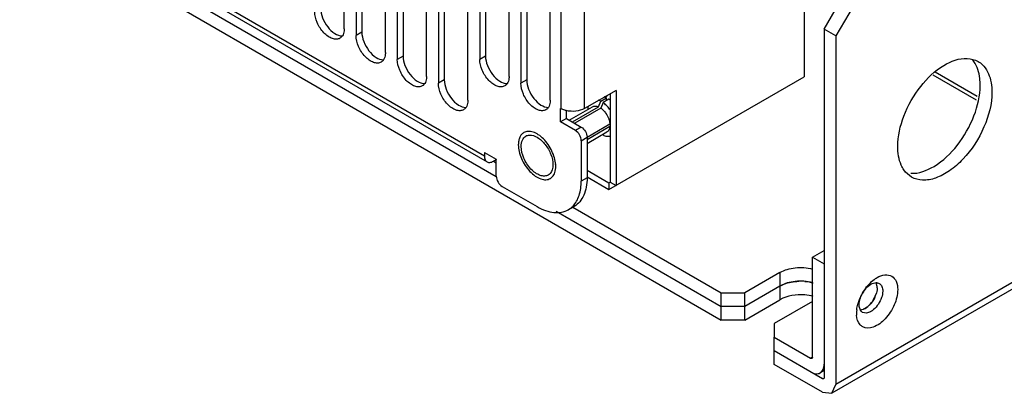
# Model space of a CAD drawing. Header units: millimetres. Extents: x 121 to 939, y 378 to 1102.
# Tile 6 of 19: x 219 to 337, y 378 to 423. Entities that reach past the tile are written whole.
import ezdxf

# ---------------------------------------------------------------- set-up
doc = ezdxf.new("R2010")
doc.units = ezdxf.units.MM
doc.header["$LTSCALE"] = 96.263008
doc.layers.get('0').update_dxf_attribs({"linetype": 'CONTINUOUS'})

msp = doc.modelspace()

# ---------------------------------------------------------------- linework, layer by layer
at = {"color": 7, "linetype": 'Continuous'}
for p, q in [((939.26, 738.45), (317.01, 379.2)), ((938.78, 737.4), (316.53, 378.14)), ((137.75, 482.44), (303.22, 386.91)), ((283.98, 465.07), (283.98, 412.29)), ((286.81, 412.29), (286.81, 465.07)), ((257.96, 421.86), (257.96, 439.82)), ((259.38, 439), (259.38, 421.04)), ((260.08, 439.41), (260.08, 421.45)), ((262.91, 419), (262.91, 436.96)), ((265.03, 436.56), (265.03, 418.59)), ((264.33, 436.15), (264.33, 418.18)), ((267.86, 416.14), (267.86, 434.11)), ((274.81, 406.58), (228.39, 433.38)), ((269.28, 433.29), (269.28, 415.33)), ((269.98, 433.7), (269.98, 415.73)), ((227.94, 432.01), (276.2, 404.14)), ((229.41, 432.28), (275.12, 405.89)), ((272.81, 413.29), (272.81, 431.25)), ((274.23, 429.62), (274.23, 418.18)), ((274.93, 430.02), (274.93, 418.59)), ((277.76, 416.14), (277.76, 427.57)), ((279.88, 427.17), (279.88, 415.73)), ((279.18, 426.76), (279.18, 415.33)), ((313.19, 425.9), (313.19, 416.1)), ((315.59, 421.82), (318.17, 426.28)), ((282.71, 413.29), (282.71, 424.72)), ((319.58, 425.46), (317.01, 421)), ((260.08, 421.45), (259.38, 421.04)), ((317.01, 421), (315.59, 421.82)), ((315.59, 421.82), (315.59, 380.01)), ((317.01, 421), (317.01, 379.2)), ((265.03, 418.59), (264.33, 418.18)), ((274.93, 418.59), (274.23, 418.18)), ((328.66, 416.32), (333.85, 413.32)), ((333.97, 413.74), (328.92, 416.65)), ((269.98, 415.73), (269.28, 415.33)), ((279.88, 415.73), (279.18, 415.33)), ((289.75, 402.57), (313.19, 416.1)), ((290.6, 414.47), (286.81, 412.29)), ((289.27, 413.63), (289.53, 413.85)), ((289.89, 414.06), (289.89, 403.47)), ((290.6, 414.47), (290.6, 403.06)), ((288.5, 412.49), (288.76, 413.16)), ((288.76, 413.16), (289.46, 413.57)), ((289.04, 413), (288.78, 412.33)), ((289.75, 413.41), (289.04, 413)), ((289.46, 413.25), (289.46, 413.57)), ((289.81, 413.36), (289.89, 413.42)), ((289.81, 413.36), (289.89, 413.42)), ((283.95, 412.31), (283.98, 412.29)), ((283.95, 410.68), (283.95, 412.31)), ((284.66, 411.08), (284.66, 412.09)), ((284.98, 410.9), (287.76, 412.51)), ((285.36, 410.68), (288.5, 412.49)), ((288.78, 412.33), (285.64, 410.52)), ((287.22, 412.28), (287.25, 412.21)), ((284.66, 411.08), (283.95, 410.68)), ((285.72, 409.65), (283.95, 410.68)), ((284.66, 411.08), (286.42, 410.06)), ((287.12, 408.86), (289.87, 410.45)), ((286.42, 410.06), (285.72, 409.65)), ((289.87, 410.12), (287.13, 408.54)), ((287.13, 408.1), (289.51, 409.48)), ((289, 409.18), (289.04, 409.12)), ((286.42, 408.43), (287.13, 408.84)), ((286.42, 408.43), (286.42, 403.59)), ((287.13, 408.84), (287.13, 404)), ((274.81, 407.03), (276.22, 406.21)), ((274.81, 407.03), (274.81, 406.58)), ((276.24, 406.18), (275.87, 405.97)), ((275.87, 405.97), (276.22, 405.76)), ((276.22, 404.17), (276.22, 406.21)), ((287.13, 404.9), (289.75, 403.39)), ((287.13, 404), (286.42, 403.59)), ((287.13, 404.08), (289.75, 402.57)), ((289.75, 403.39), (289.89, 403.47)), ((289.75, 403.39), (289.75, 402.57)), ((289.89, 403.47), (290.6, 403.06)), ((276.93, 402.95), (281.12, 400.53)), ((283.42, 399.98), (303.22, 388.55)), ((284.87, 400.16), (285.58, 400.56)), ((285.4, 400.46), (303.22, 390.18)), ((314.18, 394.47), (315.59, 395.28)), ((314.18, 394.47), (315.59, 393.65)), ((314.18, 382.46), (314.18, 394.47)), ((310.29, 392.63), (306.05, 390.18)), ((310.29, 392.63), (310.29, 389.36)), ((310.29, 390.99), (306.05, 388.55)), ((303.22, 390.18), (306.05, 390.18)), ((303.22, 386.91), (303.22, 390.18)), ((306.05, 386.91), (306.05, 390.18)), ((306.05, 386.91), (310.29, 389.36)), ((314.18, 389.16), (309.58, 386.5)), ((306.05, 388.55), (303.22, 388.55)), ((306.05, 386.91), (303.22, 386.91)), ((309.58, 386.5), (309.58, 384.87)), ((309.58, 384.87), (313.97, 382.34)), ((309.58, 381.61), (309.58, 384.87)), ((315.38, 379.89), (309.58, 383.24)), ((314.18, 382.46), (313.97, 382.34)), ((315.38, 378.26), (309.58, 381.61)), ((315.59, 380.87), (315.12, 380.59)), ((315.49, 379.95), (315.38, 379.89)), ((316.53, 378.14), (317.01, 379.2)), ((315.38, 378.26), (316.53, 378.14))]:
    msp.add_line(p, q, dxfattribs=at)
for centre, radius, start, end in [((331.04, 416.13), 3.1, 35.2849, 40.9091), ((288.77, 412.22), 1.52, 71.2638, 75.0665), ((288.26, 411.21), 2.66, 52.1267, 55.9799), ((286.62, 409.84), 4, 34.8821, 36.656), ((280.21, 405.35), 3.15, 0.0223, 4.071), ((312.76, 385.56), 6.02, 84.932, 92.0836), ((325.4, 387.17), 5.99, 143.146, 149.994), ((325.41, 387.16), 6.02, 149.9834, 153.7743), ((322.98, 387.73), 3.5, 175.3969, 179.937), ((323.42, 387.69), 3.94, 173.0454, 175.4422), ((324.52, 387.49), 5.06, 163.5168, 164.8419), ((320.86, 388.64), 1.04, 198.9193, 204.3856), ((319.2, 390.54), 2.58, 308.2196, 313.4839), ((322.54, 387.73), 3.06, 179.9659, 184.1065)]:
    msp.add_arc(centre, radius, start, end, dxfattribs=at)
for points, knots in [([(257.44, 420.71), (257.32, 420.64), (257.01, 420.56), (256.5, 420.66), (255.98, 420.94), (255.31, 421.54), (254.67, 422.53), (254.43, 423.45), (254.43, 423.9)], [0, 0, 0, 0, 0.087144, 0.186844, 0.304506, 0.438635, 0.73008, 1, 1, 1, 1]), ([(255.13, 424.31), (255.13, 423.92), (255.32, 423.12), (255.92, 422.07), (256.72, 421.27), (257.41, 421), (257.71, 421.01)], [0, 0, 0, 0, 0.256234, 0.537367, 0.796541, 1, 1, 1, 1]), ([(257.96, 421.86), (257.96, 421.78), (257.95, 421.48), (257.86, 421.18), (257.74, 421)], [0, 0, 0, 0, 0.27792, 1, 1, 1, 1]), ([(262.39, 417.86), (262.27, 417.78), (261.96, 417.7), (261.45, 417.8), (260.93, 418.09), (260.26, 418.69), (259.62, 419.67), (259.38, 420.6), (259.38, 421.04)], [0, 0, 0, 0, 0.087144, 0.186844, 0.304506, 0.438635, 0.73008, 1, 1, 1, 1]), ([(260.08, 421.45), (260.08, 421.07), (260.27, 420.26), (260.87, 419.21), (261.67, 418.41), (262.36, 418.14), (262.66, 418.15)], [0, 0, 0, 0, 0.256234, 0.537367, 0.796541, 1, 1, 1, 1]), ([(262.91, 419), (262.91, 418.92), (262.9, 418.62), (262.81, 418.32), (262.69, 418.14)], [0, 0, 0, 0, 0.27792, 1, 1, 1, 1]), ([(265.03, 418.59), (265.03, 418.21), (265.22, 417.4), (265.82, 416.35), (266.62, 415.56), (267.31, 415.28), (267.61, 415.29)], [0, 0, 0, 0, 0.256234, 0.537367, 0.796541, 1, 1, 1, 1]), ([(274.93, 418.59), (274.93, 418.21), (275.12, 417.4), (275.72, 416.35), (276.52, 415.56), (277.21, 415.28), (277.51, 415.29)], [0, 0, 0, 0, 0.256234, 0.537367, 0.796541, 1, 1, 1, 1]), ([(267.34, 415), (267.22, 414.93), (266.91, 414.85), (266.4, 414.95), (265.88, 415.23), (265.21, 415.83), (264.57, 416.81), (264.33, 417.74), (264.33, 418.18)], [0, 0, 0, 0, 0.087144, 0.186844, 0.304506, 0.438635, 0.73008, 1, 1, 1, 1]), ([(277.24, 415), (277.12, 414.93), (276.8, 414.85), (276.3, 414.95), (275.78, 415.23), (275.11, 415.83), (274.47, 416.81), (274.23, 417.74), (274.23, 418.18)], [0, 0, 0, 0, 0.087144, 0.186844, 0.304506, 0.438635, 0.73008, 1, 1, 1, 1]), ([(324.43, 407.73), (324.43, 408.98), (325.04, 411.58), (326.98, 414.97), (329.58, 417.5), (331.81, 418.35), (332.78, 418.3)], [0, 0, 0, 0, 0.257153, 0.539042, 0.797891, 1, 1, 1, 1]), ([(334.33, 415.08), (334.33, 415.36), (334.28, 416.34), (333.98, 417.34), (333.57, 417.92)], [0, 0, 0, 0, 0.27928, 1, 1, 1, 1]), ([(334.09, 417.93), (334.27, 417.82), (335, 417.27), (335.42, 416.39), (335.58, 415.71)], [0, 0, 0, 0, 0.233232, 1, 1, 1, 1]), ([(267.86, 416.14), (267.86, 416.06), (267.85, 415.77), (267.76, 415.47), (267.64, 415.29)], [0, 0, 0, 0, 0.27792, 1, 1, 1, 1]), ([(272.29, 412.14), (272.17, 412.07), (271.85, 411.99), (271.35, 412.09), (270.83, 412.37), (270.16, 412.97), (269.52, 413.95), (269.28, 414.88), (269.28, 415.33)], [0, 0, 0, 0, 0.087144, 0.186844, 0.304506, 0.438635, 0.73008, 1, 1, 1, 1]), ([(269.98, 415.73), (269.98, 415.35), (270.17, 414.54), (270.77, 413.49), (271.57, 412.7), (272.26, 412.43), (272.56, 412.43)], [0, 0, 0, 0, 0.256234, 0.537367, 0.796541, 1, 1, 1, 1]), ([(277.76, 416.14), (277.76, 416.06), (277.75, 415.77), (277.66, 415.47), (277.54, 415.29)], [0, 0, 0, 0, 0.27792, 1, 1, 1, 1]), ([(282.19, 412.14), (282.07, 412.07), (281.75, 411.99), (281.25, 412.09), (280.73, 412.37), (280.06, 412.97), (279.42, 413.95), (279.18, 414.88), (279.18, 415.33)], [0, 0, 0, 0, 0.087144, 0.186844, 0.304506, 0.438635, 0.73008, 1, 1, 1, 1]), ([(279.88, 415.73), (279.88, 415.35), (280.07, 414.54), (280.67, 413.49), (281.47, 412.7), (282.16, 412.43), (282.46, 412.43)], [0, 0, 0, 0, 0.256234, 0.537367, 0.796541, 1, 1, 1, 1]), ([(325.99, 404.52), (326.96, 404.47), (329.18, 405.32), (331.78, 407.85), (333.72, 411.24), (334.33, 413.84), (334.33, 415.08)], [0, 0, 0, 0, 0.202223, 0.461088, 0.74292, 1, 1, 1, 1]), ([(335.58, 415.71), (335.61, 415.6), (335.71, 415.12), (335.74, 414.64), (335.74, 414.27)], [0, 0, 0, 0, 0.238551, 1, 1, 1, 1]), ([(335.74, 414.27), (335.74, 412.84), (334.96, 409.87), (332.92, 406.73), (330.76, 404.81), (329.11, 403.91), (327.49, 403.58), (326.49, 403.84), (326.09, 404.07)], [0, 0, 0, 0, 0.269899, 0.561342, 0.695468, 0.813139, 0.912851, 1, 1, 1, 1]), ([(272.81, 413.29), (272.81, 413.2), (272.8, 412.91), (272.71, 412.61), (272.59, 412.43)], [0, 0, 0, 0, 0.27792, 1, 1, 1, 1]), ([(282.71, 413.29), (282.71, 413.2), (282.7, 412.91), (282.61, 412.61), (282.49, 412.43)], [0, 0, 0, 0, 0.27792, 1, 1, 1, 1]), ([(288.76, 413.16), (288.73, 413.18), (288.64, 413.22), (288.54, 413.26), (288.46, 413.28)], [0, 0, 0, 0, 0.259441, 1, 1, 1, 1]), ([(289.83, 412.23), (289.72, 412.38), (289.47, 412.66), (289.19, 412.9), (289.04, 413)], [0, 0, 0, 0, 0.518716, 1, 1, 1, 1]), ([(289.26, 413.65), (289.28, 413.65), (289.35, 413.62), (289.41, 413.6), (289.46, 413.57)], [0, 0, 0, 0, 0.243911, 1, 1, 1, 1]), ([(284.62, 412.04), (284.56, 412.05), (284.34, 412.12), (284.13, 412.2), (283.98, 412.29)], [0, 0, 0, 0, 0.263955, 1, 1, 1, 1]), ([(286.81, 412.29), (286.5, 412.11), (285.76, 411.91), (285, 411.95), (284.62, 412.04)], [0, 0, 0, 0, 0.481043, 1, 1, 1, 1]), ([(287.27, 412.59), (287.26, 412.56), (287.24, 412.46), (287.22, 412.36), (287.22, 412.28)], [0, 0, 0, 0, 0.240779, 1, 1, 1, 1]), ([(287.76, 412.51), (287.81, 412.54), (287.92, 412.58), (288.11, 412.6), (288.3, 412.57), (288.43, 412.52), (288.5, 412.49)], [0, 0, 0, 0, 0.224211, 0.460258, 0.717176, 1, 1, 1, 1]), ([(288.78, 412.33), (288.82, 412.3), (288.99, 412.17), (289.14, 412.01), (289.25, 411.89)], [0, 0, 0, 0, 0.237873, 1, 1, 1, 1]), ([(289.25, 411.89), (289.3, 411.82), (289.48, 411.57), (289.63, 411.29), (289.72, 411.07)], [0, 0, 0, 0, 0.248853, 1, 1, 1, 1]), ([(289.72, 411.07), (289.74, 411.02), (289.81, 410.82), (289.85, 410.6), (289.87, 410.45)], [0, 0, 0, 0, 0.261247, 1, 1, 1, 1]), ([(279.53, 409.4), (279.43, 409.34), (279.23, 409.18), (279.02, 408.83), (278.9, 408.41), (278.87, 408.11), (278.87, 407.95)], [0, 0, 0, 0, 0.217772, 0.450952, 0.710189, 1, 1, 1, 1]), ([(283.36, 405.58), (283.34, 405.85), (283.23, 406.4), (282.92, 407.21), (282.48, 407.98), (281.93, 408.64), (281.31, 409.16), (280.77, 409.44), (280.34, 409.54), (280.05, 409.56), (279.77, 409.51), (279.61, 409.44), (279.53, 409.4)], [0, 0, 0, 0, 0.132684, 0.276217, 0.423417, 0.566475, 0.698281, 0.813869, 0.86525, 0.91272, 0.957185, 1, 1, 1, 1]), ([(280.2, 409.11), (280.53, 409.13), (281.28, 408.85), (282.16, 408), (282.82, 406.85), (283.03, 405.97), (283.03, 405.55)], [0, 0, 0, 0, 0.201498, 0.460216, 0.742469, 1, 1, 1, 1]), ([(286.42, 408.43), (286.42, 408.67), (286.26, 409.15), (285.93, 409.53), (285.72, 409.65)], [0, 0, 0, 0, 0.500001, 1, 1, 1, 1]), ([(286.42, 410.06), (286.63, 409.94), (286.96, 409.56), (287.13, 409.08), (287.13, 408.84)], [0, 0, 0, 0, 0.499999, 1, 1, 1, 1]), ([(289.04, 409.12), (289.18, 409.05), (289.47, 408.95), (289.77, 408.96), (289.9, 409)], [0, 0, 0, 0, 0.537861, 1, 1, 1, 1]), ([(289.87, 410.12), (289.86, 410.05), (289.84, 409.91), (289.76, 409.73), (289.66, 409.58), (289.56, 409.51), (289.51, 409.48)], [0, 0, 0, 0, 0.282825, 0.539744, 0.77579, 1, 1, 1, 1]), ([(278.87, 407.95), (278.87, 407.68), (278.95, 407.11), (279.23, 406.27), (279.67, 405.46), (280.23, 404.75), (280.85, 404.19), (281.42, 403.88), (281.87, 403.77), (282.17, 403.74), (282.46, 403.78), (282.63, 403.86), (282.71, 403.9)], [0, 0, 0, 0, 0.128681, 0.270272, 0.417429, 0.561777, 0.695447, 0.812712, 0.864676, 0.91251, 0.95714, 1, 1, 1, 1]), ([(279.21, 407.75), (279.21, 408.01), (279.27, 408.49), (279.59, 408.88), (279.77, 408.99)], [0, 0, 0, 0, 0.550851, 1, 1, 1, 1]), ([(282.47, 404.31), (282.33, 404.24), (282, 404.15), (281.45, 404.26), (280.89, 404.56), (280.16, 405.21), (279.48, 406.27), (279.21, 407.27), (279.21, 407.75)], [0, 0, 0, 0, 0.08714, 0.186848, 0.304522, 0.438657, 0.730093, 1, 1, 1, 1]), ([(325.18, 404.92), (325.05, 405.1), (324.58, 405.97), (324.43, 406.98), (324.43, 407.73)], [0, 0, 0, 0, 0.224675, 1, 1, 1, 1]), ([(274.81, 406.58), (274.81, 406.44), (274.84, 406.17), (275.02, 405.95), (275.12, 405.89)], [0, 0, 0, 0, 0.550835, 1, 1, 1, 1]), ([(275.12, 405.89), (275.22, 405.84), (275.5, 405.79), (275.74, 405.9), (275.87, 405.97)], [0, 0, 0, 0, 0.449167, 1, 1, 1, 1]), ([(283.03, 405.55), (283.03, 405.46), (283.01, 405.13), (282.91, 404.8), (282.78, 404.6)], [0, 0, 0, 0, 0.278903, 1, 1, 1, 1]), ([(282.95, 404.09), (283.02, 404.16), (283.14, 404.33), (283.27, 404.63), (283.35, 404.98), (283.36, 405.23), (283.36, 405.35)], [0, 0, 0, 0, 0.220003, 0.457513, 0.716985, 1, 1, 1, 1]), ([(276.22, 404.17), (276.22, 403.93), (276.39, 403.45), (276.72, 403.07), (276.93, 402.95)], [0, 0, 0, 0, 0.500001, 1, 1, 1, 1]), ([(282.71, 403.9), (282.73, 403.91), (282.82, 403.97), (282.89, 404.03), (282.95, 404.09)], [0, 0, 0, 0, 0.248229, 1, 1, 1, 1]), ([(285.44, 400.6), (285.77, 400.95), (286.3, 401.93), (286.42, 403.01), (286.42, 403.59)], [0, 0, 0, 0, 0.45675, 1, 1, 1, 1]), ([(287.13, 404), (287.13, 403.62), (287.07, 402.89), (286.78, 401.9), (286.29, 401.1), (285.82, 400.71), (285.58, 400.56)], [0, 0, 0, 0, 0.289776, 0.54907, 0.782226, 1, 1, 1, 1]), ([(281.12, 400.53), (281.45, 400.34), (282.1, 400.03), (283.11, 399.78), (284.05, 399.81), (284.62, 400.01), (284.87, 400.16)], [0, 0, 0, 0, 0.289775, 0.549069, 0.782225, 1, 1, 1, 1]), ([(310.29, 392.63), (310.84, 392.95), (312.17, 393.3), (313.53, 393.22), (314.2, 393.04)], [0, 0, 0, 0, 0.481803, 1, 1, 1, 1]), ([(314.2, 391.41), (313.53, 391.58), (312.17, 391.67), (310.84, 391.32), (310.29, 390.99)], [0, 0, 0, 0, 0.518161, 1, 1, 1, 1]), ([(310.29, 390.99), (310.44, 391.08), (311.15, 391.42), (311.94, 391.56), (312.54, 391.58)], [0, 0, 0, 0, 0.229188, 1, 1, 1, 1]), ([(321.85, 391.41), (321.88, 391.41), (321.94, 391.41), (321.99, 391.4), (322.02, 391.39)], [0, 0, 0, 0, 0.507042, 1, 1, 1, 1]), ([(321.95, 392.01), (322.24, 392.18), (322.82, 392.42), (323.76, 392.28), (324.35, 391.54), (324.43, 390.92), (324.43, 390.59)], [0, 0, 0, 0, 0.27575, 0.500433, 0.724828, 1, 1, 1, 1]), ([(324.43, 390.59), (324.43, 389.96), (324.09, 388.67), (323.05, 387.08), (321.72, 385.99), (320.59, 385.91), (320.22, 386.12)], [0, 0, 0, 0, 0.271275, 0.564231, 0.816076, 1, 1, 1, 1]), ([(321.96, 390.79), (321.96, 390.71), (321.93, 390.38), (321.84, 390.05), (321.74, 389.81)], [0, 0, 0, 0, 0.231432, 1, 1, 1, 1]), ([(322.49, 391.03), (322.5, 391.02), (322.51, 390.98), (322.53, 390.95), (322.53, 390.94)], [0, 0, 0, 0, 0.494365, 1, 1, 1, 1]), ([(314.29, 389.75), (313.95, 389.85), (312.62, 390.07), (311.16, 389.87), (310.29, 389.36)], [0, 0, 0, 0, 0.257023, 1, 1, 1, 1]), ([(321.74, 389.81), (321.61, 389.48), (321.37, 389.08), (321.05, 388.74), (320.97, 388.67)], [0, 0, 0, 0, 0.757279, 1, 1, 1, 1]), ([(319.9, 388.15), (319.97, 388.15), (320.32, 388.19), (320.64, 388.38), (320.85, 388.56)], [0, 0, 0, 0, 0.216994, 1, 1, 1, 1]), ([(321.53, 388.18), (321.42, 388.08), (321.05, 387.81), (320.49, 387.69), (320.21, 387.85)], [0, 0, 0, 0, 0.308946, 1, 1, 1, 1]), ([(320.79, 388.51), (320.75, 388.48), (320.59, 388.36), (320.41, 388.26), (320.27, 388.21)], [0, 0, 0, 0, 0.267606, 1, 1, 1, 1]), ([(320.22, 386.12), (320.11, 386.18), (319.68, 386.52), (319.52, 387.09), (319.49, 387.51)], [0, 0, 0, 0, 0.224985, 1, 1, 1, 1]), ([(314.12, 382.33), (314.08, 382.31), (314.02, 382.31), (313.98, 382.33), (313.97, 382.34)], [0, 0, 0, 0, 0.706092, 1, 1, 1, 1]), ([(314.18, 382.46), (314.18, 382.45), (314.17, 382.4), (314.15, 382.34), (314.12, 382.33)], [0, 0, 0, 0, 0.293911, 1, 1, 1, 1]), ([(315.12, 380.59), (315.27, 380.68), (315.54, 381.02), (315.59, 381.43), (315.59, 381.65)], [0, 0, 0, 0, 0.449166, 1, 1, 1, 1]), ([(313.97, 380.71), (314.16, 380.6), (314.54, 380.44), (314.96, 380.5), (315.12, 380.59)], [0, 0, 0, 0, 0.550833, 1, 1, 1, 1]), ([(315.53, 379.88), (315.51, 379.86), (315.45, 379.86), (315.4, 379.88), (315.38, 379.89)], [0, 0, 0, 0, 0.452545, 1, 1, 1, 1]), ([(315.59, 380.01), (315.59, 379.99), (315.58, 379.93), (315.55, 379.89), (315.53, 379.88)], [0, 0, 0, 0, 0.541151, 1, 1, 1, 1])]:
    msp.add_open_spline(points, degree=3, knots=knots, dxfattribs=at)
for points in [[(257.74, 421), (257.67, 420.89), (257.56, 420.78), (257.44, 420.71)], [(262.69, 418.14), (262.62, 418.03), (262.51, 417.93), (262.39, 417.86)], [(332.78, 418.3), (333.23, 418.28), (333.7, 418.15), (334.09, 417.93)], [(267.64, 415.29), (267.57, 415.17), (267.46, 415.07), (267.34, 415)], [(277.54, 415.29), (277.47, 415.17), (277.36, 415.07), (277.24, 415)], [(272.59, 412.43), (272.52, 412.31), (272.41, 412.21), (272.29, 412.14)], [(282.49, 412.43), (282.42, 412.31), (282.31, 412.21), (282.19, 412.14)], [(279.77, 408.99), (279.9, 409.06), (280.05, 409.1), (280.2, 409.11)], [(282.78, 404.6), (282.7, 404.49), (282.59, 404.38), (282.47, 404.31)], [(326.09, 404.07), (325.73, 404.28), (325.41, 404.58), (325.18, 404.92)], [(284.87, 400.16), (285.08, 400.28), (285.27, 400.43), (285.44, 400.6)], [(313.29, 391.56), (313.63, 391.53), (313.97, 391.48), (314.29, 391.38)], [(321.03, 391.27), (321.2, 391.45), (321.39, 391.62), (321.59, 391.77)], [(321.53, 391.36), (321.63, 391.39), (321.74, 391.41), (321.85, 391.41)], [(321.59, 391.77), (321.7, 391.86), (321.82, 391.94), (321.95, 392.01)], [(321.81, 391.43), (321.84, 391.37), (321.87, 391.3), (321.89, 391.24)], [(322.02, 391.39), (322.08, 391.38), (322.15, 391.35), (322.21, 391.32)], [(319.94, 389.56), (320.12, 390.11), (320.46, 390.63), (320.9, 391)], [(320.6, 390.77), (320.73, 390.94), (320.87, 391.11), (321.03, 391.27)], [(320.9, 391), (321.08, 391.15), (321.3, 391.29), (321.53, 391.36)], [(321.96, 390.79), (321.96, 390.98), (321.93, 391.18), (321.85, 391.36)], [(322.21, 391.32), (322.33, 391.25), (322.42, 391.15), (322.49, 391.03)], [(322.63, 390.4), (322.63, 390.14), (322.57, 389.87), (322.49, 389.61)], [(322.53, 390.94), (322.6, 390.77), (322.63, 390.58), (322.63, 390.4)], [(319.67, 388.93), (319.76, 389.23), (319.88, 389.53), (320.02, 389.82)], [(319.8, 388.77), (319.8, 388.85), (319.8, 388.94), (319.81, 389.02)], [(319.81, 389.02), (319.84, 389.2), (319.88, 389.38), (319.94, 389.56)], [(320.85, 388.56), (321.29, 388.93), (321.62, 389.44), (321.81, 389.98)], [(322.49, 389.61), (322.3, 389.07), (321.97, 388.55), (321.53, 388.18)], [(319.51, 388.17), (319.53, 388.39), (319.58, 388.6), (319.64, 388.82)], [(319.87, 388.3), (319.82, 388.45), (319.8, 388.61), (319.8, 388.77)], [(320.21, 387.85), (320.08, 387.93), (319.97, 388.06), (319.91, 388.2)]]:
    msp.add_open_spline(points, degree=3, dxfattribs=at)

doc.saveas('drawing.dxf')
